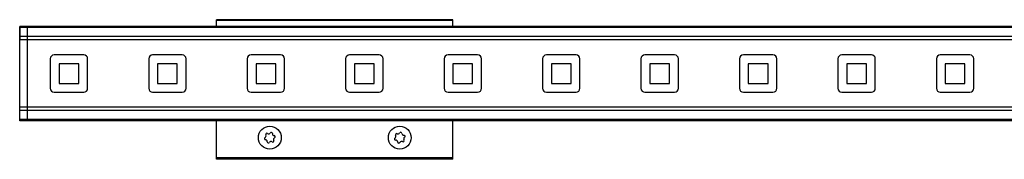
# Model space of a CAD drawing. Header units: millimetres. Extents: x -741 to 2998, y 394 to 730.
# Tile 6 of 18: x -541 to -291, y 695 to 730. Entities that reach past the tile are written whole.
import ezdxf

# ---------------------------------------------------------------- set-up
doc = ezdxf.new("R2010")
doc.units = ezdxf.units.MM

# ---------------------------------------------------------------- blocks, each defined once
blk = doc.blocks.new('Drawing View1')
at = {"color": 7, "linetype": 'Continuous', "lineweight": 25}
for p, q in [((-1500, 15.26), (-1500.01, 15.26)), ((-1500.01, 15.26), (-1500.01, 14.88)), ((-1498, 15.5), (-1500, 15.5)), ((-1500, 15.21), (-1500, 15.5)), ((-1498, 15.21), (-1500, 15.21)), ((-1500, 12.9), (-1500, 15.21)), ((-1498, 15.21), (-1498, 15.5)), ((-2, 15.5), (-1498, 15.5)), ((-1498, 15.21), (-1498, 15.5)), ((-2, 15.21), (-1498, 15.21)), ((-1498, 12.9), (-1498, 15.21)), ((-1390, 17.2), (-1450, 17.2)), ((-1450, 17), (-1450, 17.2)), ((-1390, 17), (-1450, 17)), ((-1450, 15.5), (-1450, 17)), ((-1390, 17), (-1390, 17.2)), ((-1390, 15.5), (-1390, 17)), ((-1500.01, 14.88), (-1500.01, 12.26)), ((-1498, 12.9), (-1500, 12.9)), ((-1500, 12.06), (-1500, 12.9)), ((-1498, 12.06), (-1498, 12.9)), ((-1498, 12.9), (-1498, 12.9)), ((-2, 12.9), (-1498, 12.9)), ((-1498, 12.05), (-1498, 12.9)), ((-1500.01, 12.26), (-1500, 12.26)), ((-1498, 12.06), (-1500, 12.06)), ((-1500, -5.06), (-1500, 12.06)), ((-1498, -5.06), (-1498, 12.06)), ((-2, 12.05), (-1498, 12.05)), ((-1498, -5.06), (-1498, 12.05)), ((-1483.75, 8.25), (-1491.25, 8.25)), ((-1458.75, 8.25), (-1466.25, 8.25)), ((-1433.75, 8.25), (-1441.25, 8.25)), ((-1408.75, 8.25), (-1416.25, 8.25)), ((-1383.75, 8.25), (-1391.25, 8.25)), ((-1358.75, 8.25), (-1366.25, 8.25)), ((-1333.75, 8.25), (-1341.25, 8.25)), ((-1308.75, 8.25), (-1316.25, 8.25)), ((-1283.75, 8.25), (-1291.25, 8.25)), ((-1258.75, 8.25), (-1266.25, 8.25)), ((-1492.25, 7.25), (-1492.25, -0.25)), ((-1490, 6), (-1490, 1)), ((-1485, 6), (-1490, 6)), ((-1485, 1), (-1485, 6)), ((-1482.75, -0.25), (-1482.75, 7.25)), ((-1467.25, 7.25), (-1467.25, -0.25)), ((-1465, 6), (-1465, 1)), ((-1460, 6), (-1465, 6)), ((-1460, 1), (-1460, 6)), ((-1457.75, -0.25), (-1457.75, 7.25)), ((-1442.25, 7.25), (-1442.25, -0.25)), ((-1440, 6), (-1440, 1)), ((-1435, 6), (-1440, 6)), ((-1435, 1), (-1435, 6)), ((-1432.75, -0.25), (-1432.75, 7.25)), ((-1417.25, 7.25), (-1417.25, -0.25)), ((-1415, 6), (-1415, 1)), ((-1410, 6), (-1415, 6)), ((-1410, 1), (-1410, 6)), ((-1407.75, -0.25), (-1407.75, 7.25)), ((-1392.25, 7.25), (-1392.25, -0.25)), ((-1390, 6), (-1390, 1)), ((-1385, 6), (-1390, 6)), ((-1385, 1), (-1385, 6)), ((-1382.75, -0.25), (-1382.75, 7.25)), ((-1367.25, 7.25), (-1367.25, -0.25)), ((-1365, 6), (-1365, 1)), ((-1360, 6), (-1365, 6)), ((-1360, 1), (-1360, 6)), ((-1357.75, -0.25), (-1357.75, 7.25)), ((-1342.25, 7.25), (-1342.25, -0.25)), ((-1340, 6), (-1340, 1)), ((-1335, 6), (-1340, 6)), ((-1335, 1), (-1335, 6)), ((-1332.75, -0.25), (-1332.75, 7.25)), ((-1317.25, 7.25), (-1317.25, -0.25)), ((-1315, 6), (-1315, 1)), ((-1310, 6), (-1315, 6)), ((-1310, 1), (-1310, 6)), ((-1307.75, -0.25), (-1307.75, 7.25)), ((-1292.25, 7.25), (-1292.25, -0.25)), ((-1290, 6), (-1290, 1)), ((-1285, 6), (-1290, 6)), ((-1285, 1), (-1285, 6)), ((-1282.75, -0.25), (-1282.75, 7.25)), ((-1267.25, 7.25), (-1267.25, -0.25)), ((-1265, 6), (-1265, 1)), ((-1260, 6), (-1265, 6)), ((-1260, 1), (-1260, 6)), ((-1257.75, -0.25), (-1257.75, 7.25)), ((-1490, 1), (-1485, 1)), ((-1465, 1), (-1460, 1)), ((-1440, 1), (-1435, 1)), ((-1415, 1), (-1410, 1)), ((-1390, 1), (-1385, 1)), ((-1365, 1), (-1360, 1)), ((-1340, 1), (-1335, 1)), ((-1315, 1), (-1310, 1)), ((-1290, 1), (-1285, 1)), ((-1265, 1), (-1260, 1)), ((-1491.25, -1.25), (-1483.75, -1.25)), ((-1466.25, -1.25), (-1458.75, -1.25)), ((-1441.25, -1.25), (-1433.75, -1.25)), ((-1416.25, -1.25), (-1408.75, -1.25)), ((-1391.25, -1.25), (-1383.75, -1.25)), ((-1366.25, -1.25), (-1358.75, -1.25)), ((-1341.25, -1.25), (-1333.75, -1.25)), ((-1316.25, -1.25), (-1308.75, -1.25)), ((-1291.25, -1.25), (-1283.75, -1.25)), ((-1266.25, -1.25), (-1258.75, -1.25)), ((-1498, -5.06), (-1500, -5.06)), ((-1500, -5.9), (-1500, -5.06)), ((-1498, -5.9), (-1500, -5.9)), ((-1500, -8.21), (-1500, -5.9)), ((-1498, -5.9), (-1498, -5.06)), ((-2, -5.06), (-1498, -5.06)), ((-1498, -5.9), (-1498, -5.06)), ((-1498, -5.9), (-1498, -5.9)), ((-2, -5.9), (-1498, -5.9)), ((-1498, -8.21), (-1498, -5.9)), ((-1498, -8.21), (-1500, -8.21)), ((-1500, -8.5), (-1500, -8.21)), ((-1498, -8.5), (-1500, -8.5)), ((-1498, -8.5), (-1498, -8.21)), ((-2, -8.21), (-1498, -8.21)), ((-1498, -8.5), (-1498, -8.21)), ((-2, -8.5), (-1498, -8.5)), ((-1450, -17.9), (-1450, -8.5)), ((-1390, -17.9), (-1390, -8.5)), ((-1390, -17.9), (-1450, -17.9)), ((-1450, -18.1), (-1450, -17.9)), ((-1390, -18.1), (-1450, -18.1)), ((-1450, -18.3), (-1450, -18.1)), ((-1390, -18.3), (-1450, -18.3)), ((-1390, -18.1), (-1390, -17.9)), ((-1390, -18.3), (-1390, -18.1))]:
    blk.add_line(p, q, dxfattribs=at)
for centre, radius in [((-1436.5, -12.8), 2.91), ((-1403.5, -12.8), 2.9)]:
    blk.add_circle(centre, radius, dxfattribs=at)
for centre, radius, start, end in [((-1491.25, 7.25), 1, 90, 180), ((-1483.75, 7.25), 1, 0, 90), ((-1466.25, 7.25), 1, 90, 180), ((-1458.75, 7.25), 1, 0, 90), ((-1441.25, 7.25), 1, 90, 180), ((-1433.75, 7.25), 1, 0, 90), ((-1416.25, 7.25), 1, 90, 180), ((-1408.75, 7.25), 1, 0, 90), ((-1391.25, 7.25), 1, 90, 180), ((-1383.75, 7.25), 1, 0, 90), ((-1366.25, 7.25), 1, 90, 180), ((-1358.75, 7.25), 1, 0, 90), ((-1341.25, 7.25), 1, 90, 180), ((-1333.75, 7.25), 1, 0, 90), ((-1316.25, 7.25), 1, 90, 180), ((-1308.75, 7.25), 1, 0, 90), ((-1291.25, 7.25), 1, 90, 180), ((-1283.75, 7.25), 1, 0, 90), ((-1266.25, 7.25), 1, 90, 180), ((-1258.75, 7.25), 1, 0, 90), ((-1491.25, -0.25), 1, 180, 270), ((-1483.75, -0.25), 1, 270, 0), ((-1466.25, -0.25), 1, 180, 270), ((-1458.75, -0.25), 1, 270, 0), ((-1441.25, -0.25), 1, 180, 270), ((-1433.75, -0.25), 1, 270, 0), ((-1416.25, -0.25), 1, 180, 270), ((-1408.75, -0.25), 1, 270, 0), ((-1391.25, -0.25), 1, 180, 270), ((-1383.75, -0.25), 1, 270, 0), ((-1366.25, -0.25), 1, 180, 270), ((-1358.75, -0.25), 1, 270, 0), ((-1341.25, -0.25), 1, 180, 270), ((-1333.75, -0.25), 1, 270, 0), ((-1316.25, -0.25), 1, 180, 270), ((-1308.75, -0.25), 1, 270, 0), ((-1291.25, -0.25), 1, 180, 270), ((-1283.75, -0.25), 1, 270, 0), ((-1266.25, -0.25), 1, 180, 270), ((-1258.75, -0.25), 1, 270, 0), ((-1437.94, -12.32), 0.49, 296.6782, 26.0526), ((-1437.23, -11.97), 0.295, 56.6782, 206.0526), ((-1436.8, -11.31), 0.49, 236.6782, 326.0526), ((-1436.15, -11.75), 0.295, 356.6782, 146.0526), ((-1435.36, -11.8), 0.49, 176.6782, 266.0526), ((-1435.42, -12.58), 0.295, 296.6782, 86.0526), ((-1404.98, -12.49), 0.49, 303.4615, 32.8359), ((-1404.32, -12.06), 0.295, 63.4615, 212.8359), ((-1403.97, -11.36), 0.49, 243.4615, 332.8359), ((-1403.27, -11.72), 0.295, 3.4615, 152.8359), ((-1402.49, -11.67), 0.49, 183.4615, 272.8359), ((-1402.45, -12.46), 0.295, 303.4615, 92.8359), ((-1437.58, -13.02), 0.295, 116.6782, 266.0526), ((-1437.64, -13.8), 0.49, 356.6782, 86.0526), ((-1436.85, -13.85), 0.295, 176.6782, 326.0526), ((-1436.2, -14.29), 0.49, 56.6782, 146.0526), ((-1435.77, -13.63), 0.295, 236.6782, 26.0526), ((-1435.06, -13.28), 0.49, 116.6782, 206.0526), ((-1404.55, -13.14), 0.295, 123.4615, 272.8359), ((-1404.51, -13.93), 0.49, 3.4615, 92.8359), ((-1403.73, -13.88), 0.295, 183.4615, 332.8359), ((-1403.03, -14.24), 0.49, 63.4615, 152.8359), ((-1402.68, -13.54), 0.295, 243.4615, 32.8359), ((-1402.02, -13.11), 0.49, 123.4615, 212.8359)]:
    blk.add_arc(centre, radius, start, end, dxfattribs=at)

msp = doc.modelspace()

# ---------------------------------------------------------------- block references
at = {"color": 7, "linetype": 'Continuous', "lineweight": 25}
msp.add_blockref('Drawing View1', (958.72, 713.1), dxfattribs=at)

doc.saveas('drawing.dxf')
